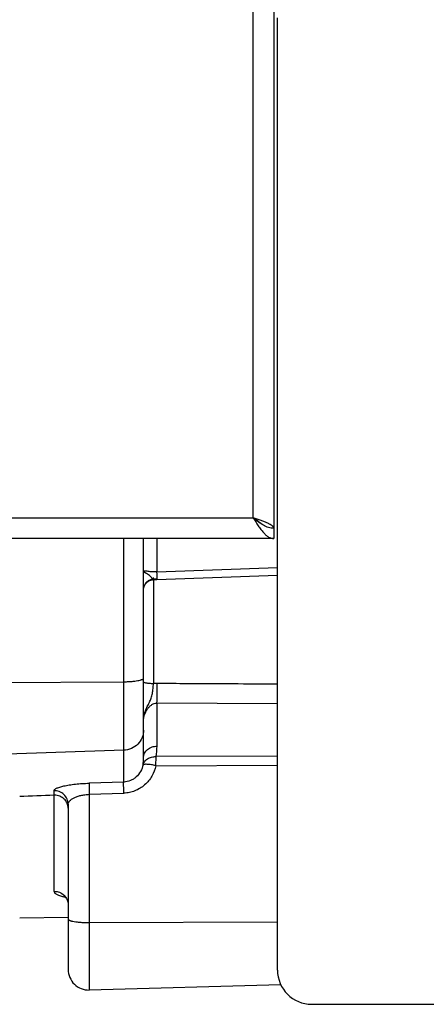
# Model space of a CAD drawing. Extents: x -1425 to 1181, y 8 to 1322.
# Tile 12 of 63: x -507 to -448, y 132 to 276. Entities that reach past the tile are written whole.
import ezdxf

# ---------------------------------------------------------------- set-up
doc = ezdxf.new("R2010")
doc.units = 0
doc.header["$LTSCALE"] = 65.395
doc.layers.add('SG38_1', color=7, linetype='CONTINUOUS')

msp = doc.modelspace()

# ---------------------------------------------------------------- linework, layer by layer
at = {"layer": 'SG38_1', "color": 6, "linetype": 'CONTINUOUS'}
for p, q in [((-469.79, 363.89), (-469.79, 199.89)), ((-469.24, 136.89), (-469.24, 275.89)), ((-469.79, 199.89), (-604.79, 199.89)), ((-488.79, 167.94), (-488.79, 199.89)), ((-486.85, 193.92), (-469.24, 194.53)), ((-469.24, 168.12), (-486.96, 168.05)), ((-499.79, 161.09), (-499.79, 136.97)), ((-499.79, 144.58), (-506.87, 144.46)), ((-468.74, 134.71), (-496.72, 133.97)), ((-464.24, 131.89), (-364.24, 131.89))]:
    msp.add_line(p, q, dxfattribs=at)
at = {"layer": 'SG38_1', "color": 9, "linetype": 'CONTINUOUS'}
for p, q in [((-472.79, 202.89), (-472.79, 360.89)), ((-601.79, 202.89), (-472.79, 202.89)), ((-491.69, 164.33), (-491.69, 199.89)), ((-486.83, 199.89), (-486.83, 195.02)), ((-486.83, 195.02), (-469.24, 195.64)), ((-487.35, 193.95), (-487.35, 194.18)), ((-487.35, 193.89), (-487.35, 178.69)), ((-510.79, 178.87), (-491.69, 178.99)), ((-486.83, 175.85), (-486.83, 169.58)), ((-469.24, 175.74), (-486.83, 175.85)), ((-491.69, 168.98), (-510.79, 168.32)), ((-486.98, 166.73), (-469.24, 166.8)), ((-491.69, 164.33), (-496.73, 164.17)), ((-501.86, 162.42), (-501.86, 163.06)), ((-496.72, 162.55), (-491.67, 162.71)), ((-496.72, 162.55), (-496.72, 133.97)), ((-501.83, 148.38), (-501.83, 162.42)), ((-496.72, 143.82), (-469.24, 143.95))]:
    msp.add_line(p, q, dxfattribs=at)
at = {"layer": 'SG38_1', "color": 2, "linetype": 'CONTINUOUS'}
for p, q in [((-469.29, 275.39), (-469.29, 248.39)), ((-469.29, 238.39), (-469.29, 205.39))]:
    msp.add_line(p, q, dxfattribs=at)
at = {"layer": 'SG38_1', "color": 6, "linetype": 'CONTINUOUS'}
for points in [[(-488.79, 192.47), (-488.79, 192.55), (-488.78, 192.63), (-488.76, 192.7), (-488.74, 192.78), (-488.72, 192.85), (-488.7, 192.92), (-488.67, 192.99), (-488.64, 193.06), (-488.6, 193.13), (-488.56, 193.2), (-488.52, 193.26), (-488.47, 193.32), (-488.42, 193.38), (-488.37, 193.44), (-488.32, 193.49), (-488.26, 193.54), (-488.2, 193.59), (-488.14, 193.64), (-488.07, 193.68), (-488, 193.72), (-487.94, 193.75), (-487.86, 193.78), (-487.79, 193.81), (-487.72, 193.83), (-487.65, 193.85), (-487.57, 193.87), (-487.49, 193.88), (-487.42, 193.89), (-487.39, 193.89)], [(-487.39, 193.89), (-487.28, 193.9), (-487.14, 193.91), (-486.99, 193.91), (-486.85, 193.92)], [(-500.46, 147.74), (-500.46, 147.74), (-500.47, 147.74), (-500.47, 147.74), (-500.46, 147.74), (-500.45, 147.74), (-500.44, 147.73), (-500.42, 147.72), (-500.41, 147.71), (-500.38, 147.69), (-500.36, 147.67), (-500.33, 147.65), (-500.3, 147.63), (-500.27, 147.6), (-500.24, 147.56), (-500.2, 147.52), (-500.16, 147.48), (-500.12, 147.43), (-500.08, 147.38), (-500.05, 147.32), (-500.01, 147.26), (-499.97, 147.19), (-499.94, 147.11), (-499.9, 147.04), (-499.88, 146.95), (-499.85, 146.87), (-499.83, 146.78), (-499.81, 146.68), (-499.8, 146.59), (-499.79, 146.49), (-499.79, 146.43)]]:
    msp.add_lwpolyline(points, dxfattribs=at)
at = {"layer": 'SG38_1', "color": 9, "linetype": 'CONTINUOUS'}
for centre, radius, start, end in [((-487.29, 192.45), 1.5, 91.9714, 94.9116), ((-485.79, 165.23), 28.76, 91.9675, 93.1037), ((-486.81, 173.25), 5.47, 89.6674, 95.642), ((-495.89, 169.59), 9.07, 350.2389, 359.9646), ((-496.61, 167.94), 7.82, 351.8607, 359.9999), ((-501.79, 146.32), 2.06, 90, 90.9721), ((-496.79, 161.09), 17.27, 270, 270.2605)]:
    msp.add_arc(centre, radius, start, end, dxfattribs=at)
at = {"layer": 'SG38_1', "color": 6, "linetype": 'CONTINUOUS'}
for centre, radius, start, end in [((-501.81, 161.07), 1.36, 90.955, 92.4281), ((-501.79, 160.33), 2.09, 90.0001, 90.9548), ((-496.79, 136.97), 3, 180, 271.5), ((-464.24, 136.89), 5, 180, 270)]:
    msp.add_arc(centre, radius, start, end, dxfattribs=at)
msp.add_ellipse((1817.81, 234.21), major_axis=(2773.55, 95.39), ratio=0.005246, start_param=2.561217, end_param=2.564516, dxfattribs=at)
for points, knots in [([(-469.79, 201.39), (-469.92, 201.39), (-470.17, 201.41), (-470.69, 201.53), (-471.33, 201.82), (-472.06, 202.32), (-472.55, 202.69), (-472.79, 202.89)], [0, 0, 0, 0, 0.11008, 0.222645, 0.461899, 0.723572, 1, 1, 1, 1]), ([(-472.79, 202.89), (-472.55, 202.5), (-472.19, 201.94), (-471.68, 201.23), (-471.31, 200.78), (-470.94, 200.4), (-470.57, 200.11), (-470.19, 199.93), (-469.92, 199.89), (-469.79, 199.89)], [0, 0, 0, 0, 0.312557, 0.458434, 0.592754, 0.713321, 0.819613, 0.913525, 1, 1, 1, 1]), ([(-469.79, 201.39), (-469.79, 201.42), (-469.8, 201.49), (-469.85, 201.58), (-469.92, 201.68), (-470.07, 201.81), (-470.32, 201.97), (-470.69, 202.15), (-471.14, 202.34), (-471.66, 202.52), (-472.21, 202.71), (-472.6, 202.83), (-472.79, 202.89)], [0, 0, 0, 0, 0.027449, 0.057319, 0.091443, 0.130936, 0.227784, 0.348613, 0.490914, 0.650506, 0.82216, 1, 1, 1, 1]), ([(-499.79, 160.51), (-499.79, 160.76), (-499.9, 161.27), (-500.34, 161.9), (-501.01, 162.33), (-501.53, 162.42), (-501.79, 162.42)], [0, 0, 0, 0, 0.243109, 0.490216, 0.743059, 1, 1, 1, 1])]:
    msp.add_open_spline(points, degree=3, knots=knots, dxfattribs=at)
at = {"layer": 'SG38_1', "color": 2, "linetype": 'CONTINUOUS'}
for points, knots in [([(-471.6, 202.02), (-471.68, 202.09), (-471.85, 202.25), (-472.24, 202.54), (-472.57, 202.75), (-472.79, 202.89)], [0, 0, 0, 0, 0.218696, 0.463147, 1, 1, 1, 1]), ([(-487.35, 178.69), (-487.53, 178.69), (-487.8, 178.7), (-488.14, 178.74), (-488.36, 178.77), (-488.54, 178.81), (-488.66, 178.85), (-488.73, 178.89), (-488.77, 178.92), (-488.79, 178.95), (-488.79, 178.97)], [0, 0, 0, 0, 0.368959, 0.535273, 0.681596, 0.803102, 0.896311, 0.931866, 0.960295, 1, 1, 1, 1]), ([(-488.79, 173.31), (-488.79, 173.55), (-488.74, 174.03), (-488.54, 174.72), (-488.3, 175.26), (-488.08, 175.67), (-487.92, 175.98), (-487.78, 176.28), (-487.62, 176.71), (-487.49, 177.27), (-487.4, 177.98), (-487.36, 178.45), (-487.35, 178.69)], [0, 0, 0, 0, 0.128359, 0.255897, 0.381241, 0.442779, 0.503386, 0.56319, 0.622836, 0.744904, 0.872002, 1, 1, 1, 1])]:
    msp.add_open_spline(points, degree=3, knots=knots, dxfattribs=at)
at = {"layer": 'SG38_1', "color": 9, "linetype": 'CONTINUOUS'}
for points, knots in [([(-486.83, 195.02), (-486.97, 195.01), (-487.25, 195), (-487.63, 195.03), (-487.97, 195.07), (-488.24, 195.11), (-488.46, 195.13), (-488.61, 195.13), (-488.71, 195.1), (-488.76, 195.07), (-488.79, 195.03), (-488.79, 194.99), (-488.79, 194.97)], [0, 0, 0, 0, 0.211416, 0.402347, 0.564587, 0.698884, 0.806678, 0.888415, 0.920154, 0.947143, 0.972291, 1, 1, 1, 1]), ([(-487.39, 193.89), (-487.4, 193.89), (-487.43, 193.91), (-487.47, 193.96), (-487.53, 194.03), (-487.59, 194.13), (-487.68, 194.24), (-487.82, 194.41), (-488.04, 194.59), (-488.28, 194.74), (-488.45, 194.84), (-488.56, 194.89), (-488.64, 194.93), (-488.7, 194.95), (-488.73, 194.96), (-488.76, 194.97), (-488.77, 194.98), (-488.79, 194.98), (-488.79, 194.97)], [0, 0, 0, 0, 0.020089, 0.054108, 0.10414, 0.16964, 0.248811, 0.338756, 0.533683, 0.718743, 0.799066, 0.868266, 0.924446, 0.947104, 0.965882, 0.980615, 0.991163, 1, 1, 1, 1]), ([(-486.78, 193.92), (-486.78, 193.92), (-486.78, 193.92), (-486.78, 193.93), (-486.78, 193.93), (-486.78, 193.95), (-486.78, 193.97), (-486.78, 194), (-486.79, 194.04), (-486.79, 194.09), (-486.79, 194.15), (-486.8, 194.25), (-486.8, 194.39), (-486.81, 194.58), (-486.82, 194.79), (-486.83, 194.94), (-486.83, 195.02)], [0, 0, 0, 0, 0.001087, 0.004187, 0.009383, 0.016707, 0.037731, 0.067216, 0.105112, 0.151366, 0.2059, 0.268408, 0.415618, 0.589513, 0.78595, 1, 1, 1, 1]), ([(-487.42, 193.94), (-487.58, 193.93), (-487.9, 193.85), (-488.33, 193.58), (-488.64, 193.18), (-488.75, 192.86), (-488.78, 192.7)], [0, 0, 0, 0, 0.241422, 0.498086, 0.755695, 1, 1, 1, 1]), ([(-487.35, 193.95), (-487.35, 193.94), (-487.36, 193.92), (-487.38, 193.89), (-487.39, 193.89)], [0, 0, 0, 0, 0.351193, 1, 1, 1, 1]), ([(-491.69, 178.99), (-491.5, 178.99), (-491.13, 178.99), (-490.59, 179.03), (-490.09, 179.07), (-489.66, 179.14), (-489.35, 179.2), (-489.14, 179.26), (-489.02, 179.31), (-488.92, 179.35), (-488.85, 179.4), (-488.81, 179.45), (-488.79, 179.49), (-488.79, 179.51)], [0, 0, 0, 0, 0.189201, 0.370433, 0.537283, 0.683944, 0.805508, 0.855708, 0.898433, 0.933597, 0.961432, 0.982813, 1, 1, 1, 1]), ([(-486.83, 175.85), (-486.81, 176.28), (-486.78, 177.23), (-486.78, 178.19), (-486.78, 178.72)], [0, 0, 0, 0, 0.450085, 1, 1, 1, 1]), ([(-469.24, 178.62), (-471.44, 178.63), (-475.82, 178.66), (-481.66, 178.69), (-485.32, 178.71), (-486.78, 178.72)], [0, 0, 0, 0, 0.375, 0.75, 1, 1, 1, 1]), ([(-488.79, 173.31), (-488.79, 173.6), (-488.68, 174.18), (-488.36, 174.84), (-487.99, 175.3), (-487.66, 175.6), (-487.27, 175.81), (-486.97, 175.85), (-486.83, 175.85)], [0, 0, 0, 0, 0.247032, 0.498268, 0.623814, 0.749193, 0.87465, 1, 1, 1, 1]), ([(-488.79, 171.93), (-488.79, 171.56), (-488.94, 170.8), (-489.58, 169.83), (-490.54, 169.17), (-491.31, 168.99), (-491.69, 168.98)], [0, 0, 0, 0, 0.248267, 0.497536, 0.748238, 1, 1, 1, 1]), ([(-488.79, 167.94), (-488.79, 168.04), (-488.77, 168.25), (-488.66, 168.55), (-488.48, 168.84), (-488.13, 169.19), (-487.57, 169.5), (-487.07, 169.58), (-486.83, 169.58)], [0, 0, 0, 0, 0.105381, 0.21873, 0.340319, 0.469369, 0.738678, 1, 1, 1, 1]), ([(-488.87, 166.84), (-488.94, 166.51), (-489.18, 165.86), (-489.71, 165.18), (-490.25, 164.77), (-490.85, 164.46), (-491.35, 164.34), (-491.69, 164.33)], [0, 0, 0, 0, 0.250905, 0.501197, 0.626473, 0.751495, 1, 1, 1, 1]), ([(-488.87, 166.84), (-488.83, 167.01), (-488.66, 167.35), (-488.22, 167.76), (-487.62, 168.01), (-487.18, 168.06), (-486.96, 168.05)], [0, 0, 0, 0, 0.216774, 0.462479, 0.729972, 1, 1, 1, 1]), ([(-486.98, 166.73), (-487.2, 166.78), (-487.63, 166.86), (-488.14, 166.92), (-488.5, 166.93), (-488.66, 166.92), (-488.76, 166.9), (-488.82, 166.88), (-488.86, 166.86), (-488.87, 166.84)], [0, 0, 0, 0, 0.354586, 0.677587, 0.804363, 0.89984, 0.935316, 0.963164, 1, 1, 1, 1]), ([(-486.98, 166.74), (-486.98, 166.98), (-486.97, 167.42), (-486.97, 167.86), (-486.96, 168.05)], [0, 0, 0, 0, 0.566535, 1, 1, 1, 1]), ([(-486.98, 166.73), (-487.1, 166.2), (-487.5, 165.16), (-488.39, 164.07), (-489.29, 163.41), (-490.03, 163.03), (-490.84, 162.79), (-491.39, 162.72), (-491.67, 162.71)], [0, 0, 0, 0, 0.24809, 0.497255, 0.622685, 0.748347, 0.874155, 1, 1, 1, 1]), ([(-501.86, 163.06), (-501.86, 163.09), (-501.84, 163.16), (-501.76, 163.26), (-501.64, 163.35), (-501.48, 163.44), (-501.27, 163.52), (-501.02, 163.61), (-500.73, 163.69), (-500.26, 163.8), (-499.6, 163.93), (-498.71, 164.04), (-497.75, 164.13), (-497.08, 164.16), (-496.73, 164.17)], [0, 0, 0, 0, 0.017363, 0.038846, 0.066396, 0.101001, 0.142904, 0.192192, 0.248688, 0.312089, 0.458069, 0.625733, 0.808948, 1, 1, 1, 1]), ([(-496.73, 164.17), (-496.73, 164.15), (-496.74, 164.08), (-496.74, 163.89), (-496.74, 163.55), (-496.73, 163.08), (-496.72, 162.73), (-496.72, 162.55)], [0, 0, 0, 0, 0.04767, 0.124747, 0.359383, 0.66809, 1, 1, 1, 1]), ([(-491.67, 162.71), (-491.68, 162.91), (-491.69, 163.27), (-491.69, 163.75), (-491.7, 164.07), (-491.69, 164.25), (-491.69, 164.31), (-491.69, 164.33)], [0, 0, 0, 0, 0.35702, 0.668084, 0.888305, 0.957512, 1, 1, 1, 1]), ([(-499.79, 161.09), (-499.79, 161.35), (-499.9, 161.88), (-500.37, 162.56), (-501.07, 162.99), (-501.61, 163.07), (-501.86, 163.06)], [0, 0, 0, 0, 0.237908, 0.49747, 0.758648, 1, 1, 1, 1]), ([(-499.79, 161.09), (-499.79, 161.18), (-499.75, 161.36), (-499.57, 161.61), (-499.29, 161.85), (-498.91, 162.06), (-498.45, 162.25), (-497.92, 162.4), (-497.33, 162.5), (-496.92, 162.54), (-496.72, 162.55)], [0, 0, 0, 0, 0.069923, 0.151636, 0.250934, 0.369659, 0.507442, 0.661663, 0.82788, 1, 1, 1, 1]), ([(-501.83, 148.38), (-501.83, 148.33), (-501.81, 148.24), (-501.72, 148.12), (-501.59, 148.01), (-501.41, 147.91), (-501.18, 147.81), (-500.9, 147.72), (-500.59, 147.64), (-500.36, 147.59), (-500.24, 147.57)], [0, 0, 0, 0, 0.066446, 0.141775, 0.233262, 0.344383, 0.476595, 0.630379, 0.805145, 1, 1, 1, 1]), ([(-501.79, 148.38), (-501.54, 148.38), (-501.02, 148.28), (-500.34, 147.85), (-499.89, 147.19), (-499.79, 146.67), (-499.79, 146.43)], [0, 0, 0, 0, 0.24394, 0.505553, 0.763722, 1, 1, 1, 1]), ([(-499.79, 144.34), (-499.79, 144.32), (-499.78, 144.28), (-499.73, 144.23), (-499.66, 144.18), (-499.56, 144.14), (-499.43, 144.09), (-499.22, 144.03), (-498.89, 143.96), (-498.44, 143.9), (-497.93, 143.86), (-497.37, 143.83), (-496.99, 143.82), (-496.79, 143.82)], [0, 0, 0, 0, 0.017014, 0.038339, 0.066247, 0.101595, 0.144588, 0.195112, 0.317383, 0.464615, 0.631627, 0.812319, 1, 1, 1, 1])]:
    msp.add_open_spline(points, degree=3, knots=knots, dxfattribs=at)

doc.saveas('drawing.dxf')
